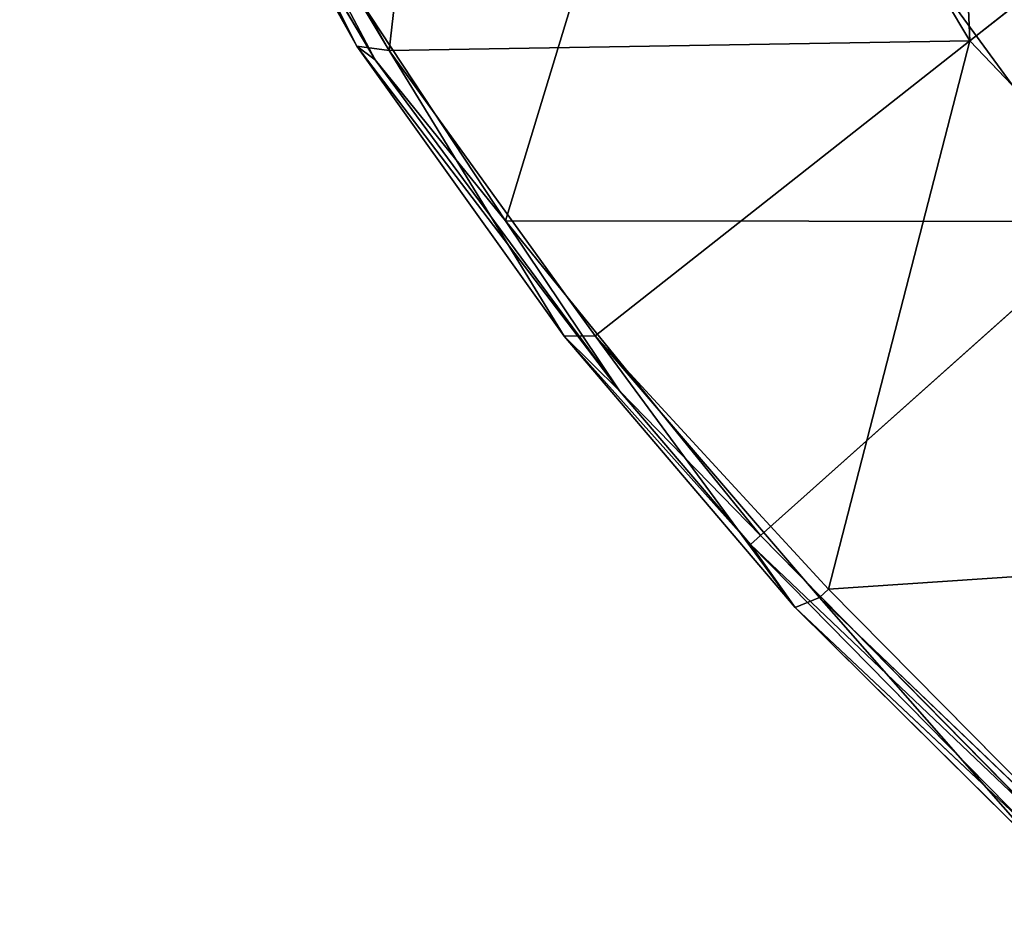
# Model space of a CAD drawing. Extents: x -0.03 to 0.94, y -0.23 to 1.08.
# Tile 1 of 256: x -0.0176 to 0.0179, y -0.1918 to -0.1599. Entities that reach past the tile are written whole.
import ezdxf

# ---------------------------------------------------------------- set-up
doc = ezdxf.new("R2010")
doc.units = 0
doc.header["$LTSCALE"] = 0.0254
doc.layers.get('0').update_dxf_attribs({"color": 13, "linetype": 'CONTINUOUS'})

# ---------------------------------------------------------------- blocks, each defined once
blk = doc.blocks.new('SHELL_14')
at = {"color": 0}
for p, q in [((-0.083547, -0.078791, 0.132329), (-0.08016, -0.049091, 0.144166)), ((-0.083547, -0.078791, 0.132329), (-0.08016, -0.049091, 0.144166)), ((-0.08016, -0.049091, 0.144166), (-0.062619, -0.078441, 0.144166)), ((-0.08016, -0.049091, 0.144166), (-0.062619, -0.078441, 0.144166)), ((-0.096872, -0.05601, 0.11655), (-0.084719, -0.078634, 0.11655)), ((-0.096872, -0.05601, 0.11655), (-0.084719, -0.078634, 0.11655)), ((-0.083547, -0.078791, 0.132329), (-0.093134, -0.061892, 0.132438)), ((-0.093134, -0.061892, 0.132438), (-0.084719, -0.078634, 0.11655)), ((-0.083547, -0.078791, 0.132329), (-0.093134, -0.061892, 0.132438)), ((-0.093134, -0.061892, 0.132438), (-0.084719, -0.078634, 0.11655)), ((-0.079359, -0.084933, 0.133196), (-0.072942, -0.063817, 0.144593)), ((-0.079359, -0.084933, 0.133196), (-0.072942, -0.063817, 0.144593)), ((-0.05749, -0.084954, 0.144593), (-0.072942, -0.063817, 0.144593)), ((-0.05749, -0.084954, 0.144593), (-0.072942, -0.063817, 0.144593)), ((-0.08406, -0.079129, 0.131904), (-0.091753, -0.066085, 0.131902)), ((-0.091753, -0.066085, 0.131902), (-0.084719, -0.078634, 0.11655)), ((-0.091753, -0.066085, 0.131902), (-0.084719, -0.078634, 0.11655)), ((-0.08406, -0.079129, 0.131904), (-0.091753, -0.066085, 0.131902)), ((-0.084719, -0.078634, 0.11655), (-0.090186, -0.067716, 0.132329)), ((-0.090186, -0.067716, 0.132329), (-0.083547, -0.078791, 0.132329)), ((-0.090186, -0.067716, 0.132329), (-0.083547, -0.078791, 0.132329)), ((-0.084719, -0.078634, 0.11655), (-0.090186, -0.067716, 0.132329)), ((-0.062619, -0.078441, 0.144166), (-0.048916, -0.067645, 0.153871)), ((-0.062619, -0.078441, 0.144166), (-0.048916, -0.067645, 0.153871)), ((-0.087582, -0.072456, 0.133197), (-0.079359, -0.084933, 0.133196)), ((-0.087582, -0.072456, 0.133197), (-0.079359, -0.084933, 0.133196)), ((-0.087582, -0.072456, 0.133197), (-0.08406, -0.079129, 0.131904)), ((-0.087582, -0.072456, 0.133197), (-0.08406, -0.079129, 0.131904)), ((-0.062619, -0.078441, 0.144166), (-0.083547, -0.078791, 0.132329)), ((-0.062619, -0.078441, 0.144166), (-0.083547, -0.078791, 0.132329)), ((-0.076122, -0.089079, 0.132329), (-0.062619, -0.078441, 0.144166)), ((-0.076122, -0.089079, 0.132329), (-0.062619, -0.078441, 0.144166)), ((-0.062619, -0.078441, 0.144166), (-0.067714, -0.098212, 0.133017)), ((-0.062619, -0.078441, 0.144166), (-0.067714, -0.098212, 0.133017)), ((-0.062619, -0.078441, 0.144166), (-0.045196, -0.096696, 0.144166)), ((-0.062619, -0.078441, 0.144166), (-0.045196, -0.096696, 0.144166)), ((-0.084719, -0.078634, 0.11655), (-0.077248, -0.089092, 0.11655)), ((-0.075247, -0.09106, 0.132236), (-0.084719, -0.078634, 0.11655)), ((-0.084719, -0.078634, 0.11655), (-0.077248, -0.089092, 0.11655)), ((-0.084719, -0.078634, 0.11655), (-0.083547, -0.078791, 0.132329)), ((-0.08406, -0.079129, 0.131904), (-0.084719, -0.078634, 0.11655)), ((-0.075247, -0.09106, 0.132236), (-0.084719, -0.078634, 0.11655)), ((-0.084719, -0.078634, 0.11655), (-0.083547, -0.078791, 0.132329)), ((-0.08406, -0.079129, 0.131904), (-0.084719, -0.078634, 0.11655)), ((-0.083547, -0.078791, 0.132329), (-0.077248, -0.089092, 0.11655)), ((-0.083547, -0.078791, 0.132329), (-0.076122, -0.089079, 0.132329)), ((-0.083547, -0.078791, 0.132329), (-0.077248, -0.089092, 0.11655)), ((-0.083547, -0.078791, 0.132329), (-0.076122, -0.089079, 0.132329)), ((-0.075247, -0.09106, 0.132236), (-0.08406, -0.079129, 0.131904)), ((-0.08406, -0.079129, 0.131904), (-0.079359, -0.084933, 0.133196)), ((-0.075247, -0.09106, 0.132236), (-0.08406, -0.079129, 0.131904)), ((-0.08406, -0.079129, 0.131904), (-0.079359, -0.084933, 0.133196)), ((-0.05749, -0.084954, 0.144593), (-0.079359, -0.084933, 0.133196)), ((-0.079359, -0.084933, 0.133196), (-0.070165, -0.096283, 0.133196)), ((-0.05749, -0.084954, 0.144593), (-0.079359, -0.084933, 0.133196)), ((-0.075247, -0.09106, 0.132236), (-0.079359, -0.084933, 0.133196)), ((-0.079359, -0.084933, 0.133196), (-0.070165, -0.096283, 0.133196)), ((-0.075247, -0.09106, 0.132236), (-0.079359, -0.084933, 0.133196)), ((-0.05749, -0.084954, 0.144593), (-0.070165, -0.096283, 0.133196)), ((-0.05749, -0.084954, 0.144593), (-0.070165, -0.096283, 0.133196)), ((-0.076122, -0.089079, 0.132329), (-0.077248, -0.089092, 0.11655)), ((-0.076122, -0.089079, 0.132329), (-0.077248, -0.089092, 0.11655)), ((-0.077248, -0.089092, 0.11655), (-0.075247, -0.09106, 0.132236)), ((-0.077248, -0.089092, 0.11655), (-0.075247, -0.09106, 0.132236)), ((-0.077248, -0.089092, 0.11655), (-0.068918, -0.098879, 0.11655)), ((-0.077248, -0.089092, 0.11655), (-0.068918, -0.098879, 0.11655)), ((-0.067714, -0.098212, 0.133017), (-0.076122, -0.089079, 0.132329)), ((-0.076122, -0.089079, 0.132329), (-0.068037, -0.098513, 0.132329)), ((-0.068918, -0.098879, 0.11655), (-0.076122, -0.089079, 0.132329)), ((-0.067714, -0.098212, 0.133017), (-0.076122, -0.089079, 0.132329)), ((-0.076122, -0.089079, 0.132329), (-0.068037, -0.098513, 0.132329)), ((-0.068918, -0.098879, 0.11655), (-0.076122, -0.089079, 0.132329)), ((-0.070526, -0.096606, 0.132236), (-0.075247, -0.09106, 0.132236)), ((-0.075247, -0.09106, 0.132236), (-0.070165, -0.096283, 0.133196)), ((-0.070526, -0.096606, 0.132236), (-0.075247, -0.09106, 0.132236)), ((-0.075247, -0.09106, 0.132236), (-0.070165, -0.096283, 0.133196)), ((-0.070165, -0.096283, 0.133196), (-0.070526, -0.096606, 0.132236)), ((-0.070165, -0.096283, 0.133196), (-0.070526, -0.096606, 0.132236)), ((-0.070165, -0.096283, 0.133196), (-0.060203, -0.106422, 0.133195)), ((-0.070165, -0.096283, 0.133196), (-0.060203, -0.106422, 0.133195)), ((-0.060532, -0.106777, 0.132236), (-0.070526, -0.096606, 0.132236)), ((-0.070526, -0.096606, 0.132236), (-0.068918, -0.098879, 0.11655)), ((-0.070526, -0.096606, 0.132236), (-0.068918, -0.098879, 0.11655)), ((-0.060532, -0.106777, 0.132236), (-0.070526, -0.096606, 0.132236)), ((-0.045196, -0.096696, 0.144166), (-0.067714, -0.098212, 0.133017)), ((-0.045196, -0.096696, 0.144166), (-0.067714, -0.098212, 0.133017)), ((-0.067714, -0.098212, 0.133017), (-0.068037, -0.098513, 0.132329)), ((-0.067714, -0.098212, 0.133017), (-0.068037, -0.098513, 0.132329)), ((-0.056423, -0.109654, 0.132438), (-0.067714, -0.098212, 0.133017)), ((-0.056423, -0.109654, 0.132438), (-0.067714, -0.098212, 0.133017)), ((-0.068037, -0.098513, 0.132329), (-0.068918, -0.098879, 0.11655)), ((-0.068037, -0.098513, 0.132329), (-0.068918, -0.098879, 0.11655)), ((-0.059787, -0.107924, 0.11655), (-0.068037, -0.098513, 0.132329)), ((-0.068037, -0.098513, 0.132329), (-0.056423, -0.109654, 0.132438)), ((-0.059787, -0.107924, 0.11655), (-0.068037, -0.098513, 0.132329)), ((-0.068037, -0.098513, 0.132329), (-0.056423, -0.109654, 0.132438)), ((-0.068918, -0.098879, 0.11655), (-0.060532, -0.106777, 0.132236)), ((-0.068918, -0.098879, 0.11655), (-0.059787, -0.107924, 0.11655)), ((-0.068918, -0.098879, 0.11655), (-0.060532, -0.106777, 0.132236)), ((-0.068918, -0.098879, 0.11655), (-0.059787, -0.107924, 0.11655))]:
    blk.add_line(p, q, dxfattribs=at)
at = {"color": 8}
mesh = blk.add_polyface(dxfattribs=at)
corners = [(-0.064163, -0.042136, 0.153871), (-0.062619, -0.078441, 0.144166), (-0.08016, -0.049091, 0.144166), (-0.048916, -0.067645, 0.153871)]
mesh.append_faces([[corners[k] for k in face] for face in [(0, 1, 2), (1, 0, 3)]], dxfattribs={"vtx0": -1, "color": 8})
mesh = blk.add_polyface(dxfattribs=at)
corners = [(-0.08016, -0.049091, 0.144166), (-0.083547, -0.078791, 0.132329), (-0.093134, -0.061892, 0.132438)]
mesh.append_faces([[corners[k] for k in face] for face in [(0, 1, 2)]], dxfattribs={"color": 8})
mesh = blk.add_polyface(dxfattribs=at)
corners = [(-0.062619, -0.078441, 0.144166), (-0.083547, -0.078791, 0.132329), (-0.08016, -0.049091, 0.144166)]
mesh.append_faces([[corners[k] for k in face] for face in [(0, 1, 2)]], dxfattribs={"color": 8})
mesh = blk.add_polyface(dxfattribs=at)
corners = [(-0.05749, -0.084954, 0.144593), (-0.057888, -0.054935, 0.154317), (-0.072942, -0.063817, 0.144593), (-0.044459, -0.073306, 0.154317)]
mesh.append_faces([[corners[k] for k in face] for face in [(0, 1, 2), (1, 0, 3)]], dxfattribs={"vtx0": -1, "color": 8})
mesh = blk.add_polyface(dxfattribs=at)
corners = [(-0.096872, -0.05601, 0.11655), (-0.084719, -0.078634, 0.11655), (-0.091753, -0.066085, 0.131902)]
mesh.append_faces([[corners[k] for k in face] for face in [(0, 1, 2)]], dxfattribs={"color": 8})
mesh = blk.add_polyface(dxfattribs=at)
corners = [(-0.096872, -0.05601, 0.11655), (-0.093134, -0.061892, 0.132438), (-0.084719, -0.078634, 0.11655)]
mesh.append_faces([[corners[k] for k in face] for face in [(0, 1, 2)]], dxfattribs={"color": 8})
mesh = blk.add_polyface(dxfattribs=at)
corners = [(-0.083547, -0.078791, 0.132329), (-0.090186, -0.067716, 0.132329), (-0.093134, -0.061892, 0.132438)]
mesh.append_faces([[corners[k] for k in face] for face in [(0, 1, 2)]], dxfattribs={"color": 8})
mesh = blk.add_polyface(dxfattribs=at)
corners = [(-0.093134, -0.061892, 0.132438), (-0.090186, -0.067716, 0.132329), (-0.084719, -0.078634, 0.11655)]
mesh.append_faces([[corners[k] for k in face] for face in [(0, 1, 2)]], dxfattribs={"color": 8})
mesh = blk.add_polyface(dxfattribs=at)
corners = [(-0.072942, -0.063817, 0.144593), (-0.087582, -0.072456, 0.133197), (-0.079359, -0.084933, 0.133196)]
mesh.append_faces([[corners[k] for k in face] for face in [(0, 1, 2)]], dxfattribs={"color": 8})
mesh = blk.add_polyface(dxfattribs=at)
corners = [(-0.05749, -0.084954, 0.144593), (-0.072942, -0.063817, 0.144593), (-0.079359, -0.084933, 0.133196)]
mesh.append_faces([[corners[k] for k in face] for face in [(0, 1, 2)]], dxfattribs={"color": 8})
mesh = blk.add_polyface(dxfattribs=at)
corners = [(-0.091753, -0.066085, 0.131902), (-0.084719, -0.078634, 0.11655), (-0.08406, -0.079129, 0.131904)]
mesh.append_faces([[corners[k] for k in face] for face in [(0, 1, 2)]], dxfattribs={"color": 8})
mesh = blk.add_polyface(dxfattribs=at)
corners = [(-0.091753, -0.066085, 0.131902), (-0.08406, -0.079129, 0.131904), (-0.087582, -0.072456, 0.133197)]
mesh.append_faces([[corners[k] for k in face] for face in [(0, 1, 2)]], dxfattribs={"color": 8})
mesh = blk.add_polyface(dxfattribs=at)
corners = [(-0.090186, -0.067716, 0.132329), (-0.083547, -0.078791, 0.132329), (-0.084719, -0.078634, 0.11655)]
mesh.append_faces([[corners[k] for k in face] for face in [(0, 1, 2)]], dxfattribs={"color": 8})
mesh = blk.add_polyface(dxfattribs=at)
corners = [(-0.048916, -0.067645, 0.153871), (-0.045196, -0.096696, 0.144166), (-0.062619, -0.078441, 0.144166), (-0.033773, -0.083512, 0.153871)]
mesh.append_faces([[corners[k] for k in face] for face in [(0, 1, 2), (1, 0, 3)]], dxfattribs={"vtx0": -1, "color": 8})
mesh = blk.add_polyface(dxfattribs=at)
corners = [(-0.087582, -0.072456, 0.133197), (-0.08406, -0.079129, 0.131904), (-0.079359, -0.084933, 0.133196)]
mesh.append_faces([[corners[k] for k in face] for face in [(0, 1, 2)]], dxfattribs={"color": 8})
mesh = blk.add_polyface(dxfattribs=at)
corners = [(-0.062619, -0.078441, 0.144166), (-0.076122, -0.089079, 0.132329), (-0.083547, -0.078791, 0.132329)]
mesh.append_faces([[corners[k] for k in face] for face in [(0, 1, 2)]], dxfattribs={"color": 8})
mesh = blk.add_polyface(dxfattribs=at)
corners = [(-0.062619, -0.078441, 0.144166), (-0.067714, -0.098212, 0.133017), (-0.076122, -0.089079, 0.132329)]
mesh.append_faces([[corners[k] for k in face] for face in [(0, 1, 2)]], dxfattribs={"color": 8})
mesh = blk.add_polyface(dxfattribs=at)
corners = [(-0.045196, -0.096696, 0.144166), (-0.067714, -0.098212, 0.133017), (-0.062619, -0.078441, 0.144166)]
mesh.append_faces([[corners[k] for k in face] for face in [(0, 1, 2)]], dxfattribs={"color": 8})
mesh = blk.add_polyface(dxfattribs=at)
corners = [(-0.084719, -0.078634, 0.11655), (-0.077248, -0.089092, 0.11655), (-0.075247, -0.09106, 0.132236)]
mesh.append_faces([[corners[k] for k in face] for face in [(0, 1, 2)]], dxfattribs={"color": 8})
mesh = blk.add_polyface(dxfattribs=at)
corners = [(-0.084719, -0.078634, 0.11655), (-0.083547, -0.078791, 0.132329), (-0.077248, -0.089092, 0.11655)]
mesh.append_faces([[corners[k] for k in face] for face in [(0, 1, 2)]], dxfattribs={"color": 8})
mesh = blk.add_polyface(dxfattribs=at)
corners = [(-0.084719, -0.078634, 0.11655), (-0.075247, -0.09106, 0.132236), (-0.08406, -0.079129, 0.131904)]
mesh.append_faces([[corners[k] for k in face] for face in [(0, 1, 2)]], dxfattribs={"color": 8})
mesh = blk.add_polyface(dxfattribs=at)
corners = [(-0.083547, -0.078791, 0.132329), (-0.076122, -0.089079, 0.132329), (-0.077248, -0.089092, 0.11655)]
mesh.append_faces([[corners[k] for k in face] for face in [(0, 1, 2)]], dxfattribs={"color": 8})
mesh = blk.add_polyface(dxfattribs=at)
corners = [(-0.08406, -0.079129, 0.131904), (-0.075247, -0.09106, 0.132236), (-0.079359, -0.084933, 0.133196)]
mesh.append_faces([[corners[k] for k in face] for face in [(0, 1, 2)]], dxfattribs={"color": 8})
mesh = blk.add_polyface(dxfattribs=at)
corners = [(-0.05749, -0.084954, 0.144593), (-0.079359, -0.084933, 0.133196), (-0.070165, -0.096283, 0.133196)]
mesh.append_faces([[corners[k] for k in face] for face in [(0, 1, 2)]], dxfattribs={"color": 8})
mesh = blk.add_polyface(dxfattribs=at)
corners = [(-0.079359, -0.084933, 0.133196), (-0.075247, -0.09106, 0.132236), (-0.070165, -0.096283, 0.133196)]
mesh.append_faces([[corners[k] for k in face] for face in [(0, 1, 2)]], dxfattribs={"color": 8})
mesh = blk.add_polyface(dxfattribs=at)
corners = [(-0.05749, -0.084954, 0.144593), (-0.070165, -0.096283, 0.133196), (-0.060203, -0.106422, 0.133195)]
mesh.append_faces([[corners[k] for k in face] for face in [(0, 1, 2)]], dxfattribs={"color": 8})
mesh = blk.add_polyface(dxfattribs=at)
corners = [(-0.076122, -0.089079, 0.132329), (-0.068918, -0.098879, 0.11655), (-0.077248, -0.089092, 0.11655)]
mesh.append_faces([[corners[k] for k in face] for face in [(0, 1, 2)]], dxfattribs={"color": 8})
mesh = blk.add_polyface(dxfattribs=at)
corners = [(-0.070526, -0.096606, 0.132236), (-0.077248, -0.089092, 0.11655), (-0.068918, -0.098879, 0.11655), (-0.075247, -0.09106, 0.132236)]
mesh.append_faces([[corners[k] for k in face] for face in [(0, 1, 2), (1, 0, 3)]], dxfattribs={"vtx0": -1, "color": 8})
mesh = blk.add_polyface(dxfattribs=at)
corners = [(-0.076122, -0.089079, 0.132329), (-0.068037, -0.098513, 0.132329), (-0.068918, -0.098879, 0.11655)]
mesh.append_faces([[corners[k] for k in face] for face in [(0, 1, 2)]], dxfattribs={"color": 8})
mesh = blk.add_polyface(dxfattribs=at)
corners = [(-0.076122, -0.089079, 0.132329), (-0.067714, -0.098212, 0.133017), (-0.068037, -0.098513, 0.132329)]
mesh.append_faces([[corners[k] for k in face] for face in [(0, 1, 2)]], dxfattribs={"color": 8})
mesh = blk.add_polyface(dxfattribs=at)
corners = [(-0.075247, -0.09106, 0.132236), (-0.070526, -0.096606, 0.132236), (-0.070165, -0.096283, 0.133196)]
mesh.append_faces([[corners[k] for k in face] for face in [(0, 1, 2)]], dxfattribs={"color": 8})
mesh = blk.add_polyface(dxfattribs=at)
corners = [(-0.060203, -0.106422, 0.133195), (-0.070526, -0.096606, 0.132236), (-0.060532, -0.106777, 0.132236), (-0.070165, -0.096283, 0.133196)]
mesh.append_faces([[corners[k] for k in face] for face in [(0, 1, 2), (1, 0, 3)]], dxfattribs={"vtx0": -1, "color": 8})
mesh = blk.add_polyface(dxfattribs=at)
corners = [(-0.070526, -0.096606, 0.132236), (-0.068918, -0.098879, 0.11655), (-0.060532, -0.106777, 0.132236)]
mesh.append_faces([[corners[k] for k in face] for face in [(0, 1, 2)]], dxfattribs={"color": 8})
mesh = blk.add_polyface(dxfattribs=at)
corners = [(-0.045196, -0.096696, 0.144166), (-0.056423, -0.109654, 0.132438), (-0.067714, -0.098212, 0.133017)]
mesh.append_faces([[corners[k] for k in face] for face in [(0, 1, 2)]], dxfattribs={"color": 8})
mesh = blk.add_polyface(dxfattribs=at)
corners = [(-0.067714, -0.098212, 0.133017), (-0.056423, -0.109654, 0.132438), (-0.068037, -0.098513, 0.132329)]
mesh.append_faces([[corners[k] for k in face] for face in [(0, 1, 2)]], dxfattribs={"color": 8})
mesh = blk.add_polyface(dxfattribs=at)
corners = [(-0.068037, -0.098513, 0.132329), (-0.059787, -0.107924, 0.11655), (-0.068918, -0.098879, 0.11655)]
mesh.append_faces([[corners[k] for k in face] for face in [(0, 1, 2)]], dxfattribs={"color": 8})
mesh = blk.add_polyface(dxfattribs=at)
corners = [(-0.056423, -0.109654, 0.132438), (-0.059787, -0.107924, 0.11655), (-0.068037, -0.098513, 0.132329)]
mesh.append_faces([[corners[k] for k in face] for face in [(0, 1, 2)]], dxfattribs={"color": 8})
mesh = blk.add_polyface(dxfattribs=at)
corners = [(-0.060532, -0.106777, 0.132236), (-0.068918, -0.098879, 0.11655), (-0.059787, -0.107924, 0.11655)]
mesh.append_faces([[corners[k] for k in face] for face in [(0, 1, 2)]], dxfattribs={"color": 8})
blk = doc.blocks.new('SKP8CDB')
at = {"color": 0}
blk.add_blockref('SHELL_14', (0, 0), dxfattribs=at)

msp = doc.modelspace()

# ---------------------------------------------------------------- block references
at = {"color": 0}
msp.add_blockref('SKP8CDB', (0.079288, -0.08218), dxfattribs=at)

doc.saveas('drawing.dxf')
